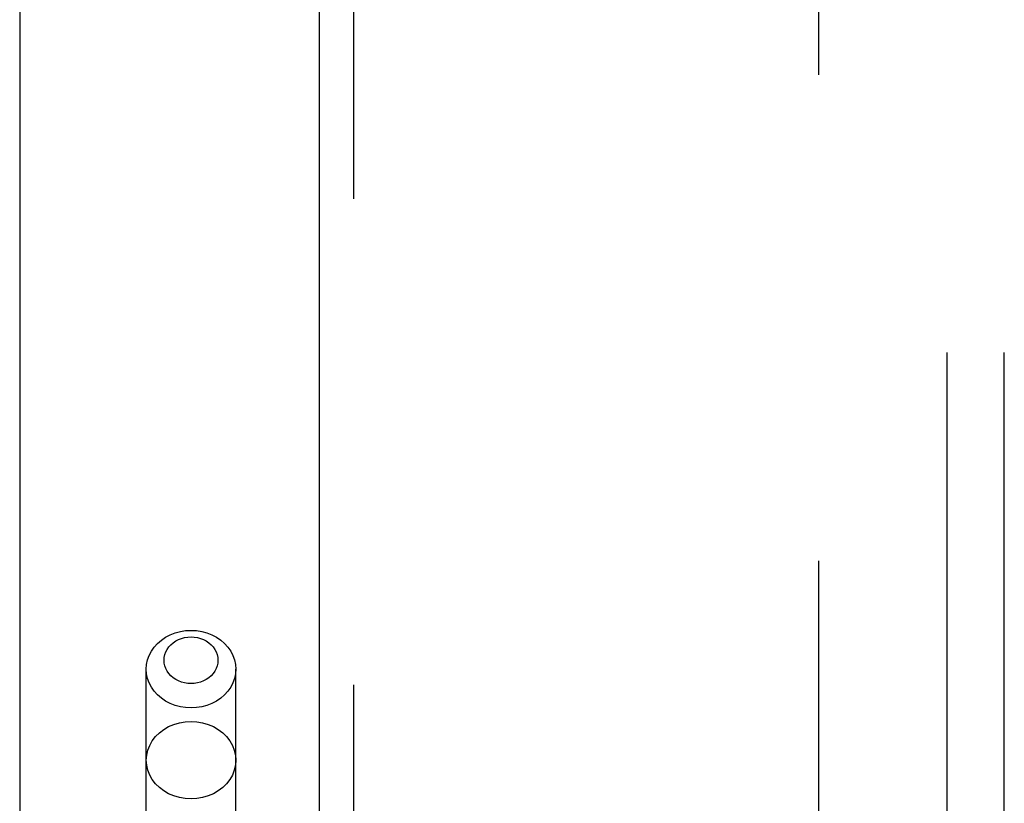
# Model space of a CAD drawing. Header units: inches. Extents: x 0 to 193, y 0 to 125.
# Tile 40 of 256: x 28.86 to 31.01, y 37.4 to 39.12. Entities that reach past the tile are written whole.
import ezdxf

# ---------------------------------------------------------------- set-up
doc = ezdxf.new("R2010")
doc.units = ezdxf.units.IN
doc.header["$LTSCALE"] = 10.635988
doc.header["$MEASUREMENT"] = 0
doc.linetypes.add('HIDDEN', pattern=[0.2, 0.1, -0.1])
doc.layers.get('0').update_dxf_attribs({"linetype": 'CONTINUOUS'})
for name, color, linetype in [('DEFAULT_2', 8, 'HIDDEN'), ('LEFTHAND_DOOR_ASSEMBLY', 7, 'CONTINUOUS'), ('SUBPANEL', 7, 'CONTINUOUS')]:
    doc.layers.add(name, color=color, linetype=linetype)

msp = doc.modelspace()

# ---------------------------------------------------------------- linework, layer by layer
at = {"color": 3, "linetype": 'Continuous'}
msp.add_line((28.8584, 94.1916), (28.8584, 31.2697), dxfattribs=at)
at = {"layer": 'DEFAULT_2', "color": 8, "linetype": 'HIDDEN'}
msp.add_line((30.6084, 32.6137), (30.6084, 89.7177), dxfattribs=at)
at = {"layer": 'LEFTHAND_DOOR_ASSEMBLY', "color": 3, "linetype": 'Continuous'}
msp.add_line((29.5141, 90.8407), (29.5141, 31.4907), dxfattribs=at)
at = {"layer": 'LEFTHAND_DOOR_ASSEMBLY', "color": 8, "linetype": 'HIDDEN'}
for p, q in [((29.5891, 90.8407), (29.5891, 31.4907)), ((29.1356, 34.5127), (29.1356, 37.695)), ((29.3316, 34.5127), (29.3316, 37.695))]:
    msp.add_line(p, q, dxfattribs=at)
for points in [[(29.1356, 37.695), (29.1363, 37.7052), (29.1385, 37.7153), (29.142, 37.7251), (29.1468, 37.7345), (29.153, 37.7432), (29.1603, 37.7513), (29.1686, 37.7585), (29.1779, 37.7649), (29.1881, 37.7702), (29.1989, 37.7744), (29.2102, 37.7774), (29.2218, 37.7793), (29.2336, 37.7799)], [(29.2336, 37.7799), (29.2454, 37.7793), (29.2571, 37.7774), (29.2684, 37.7744), (29.2792, 37.7702), (29.2893, 37.7649), (29.2986, 37.7585), (29.307, 37.7513), (29.3143, 37.7432), (29.3204, 37.7345), (29.3253, 37.7251), (29.3288, 37.7153), (29.3309, 37.7052), (29.3316, 37.695)], [(29.2336, 37.6634), (29.2265, 37.6638), (29.2195, 37.6649), (29.2127, 37.6667), (29.2062, 37.6693), (29.2001, 37.6725), (29.1945, 37.6763), (29.1895, 37.6806), (29.1851, 37.6855), (29.1814, 37.6908), (29.1785, 37.6964), (29.1763, 37.7023), (29.175, 37.7084), (29.1746, 37.7145), (29.1751, 37.7207), (29.1763, 37.7267), (29.1785, 37.7326), (29.1814, 37.7383), (29.1851, 37.7435), (29.1895, 37.7484), (29.1945, 37.7528), (29.2001, 37.7566), (29.2062, 37.7598), (29.2127, 37.7623), (29.2195, 37.7641), (29.2265, 37.7652), (29.2336, 37.7656)], [(29.2336, 37.7656), (29.2408, 37.7652), (29.2477, 37.7641), (29.2545, 37.7623), (29.261, 37.7598), (29.2671, 37.7566), (29.2727, 37.7528), (29.2778, 37.7484), (29.2822, 37.7435), (29.2859, 37.7383), (29.2888, 37.7326), (29.2909, 37.7267), (29.2922, 37.7207), (29.2926, 37.7145), (29.2922, 37.7083), (29.2909, 37.7023), (29.2888, 37.6964), (29.2858, 37.6908), (29.2822, 37.6855), (29.2778, 37.6806), (29.2727, 37.6763), (29.2671, 37.6725), (29.261, 37.6693), (29.2545, 37.6667), (29.2477, 37.6649), (29.2408, 37.6638), (29.2336, 37.6634)], [(29.2336, 37.6101), (29.2218, 37.6108), (29.2102, 37.6126), (29.1989, 37.6157), (29.1881, 37.6199), (29.1779, 37.6252), (29.1686, 37.6315), (29.1603, 37.6387), (29.153, 37.6468), (29.1468, 37.6556), (29.142, 37.6649), (29.1385, 37.6747), (29.1363, 37.6848), (29.1356, 37.695)], [(29.3316, 37.695), (29.3309, 37.6848), (29.3288, 37.6747), (29.3253, 37.6649), (29.3204, 37.6556), (29.3143, 37.6468), (29.307, 37.6387), (29.2986, 37.6315), (29.2893, 37.6252), (29.2792, 37.6199), (29.2684, 37.6157), (29.2571, 37.6126), (29.2454, 37.6108), (29.2336, 37.6101)], [(29.1356, 37.4958), (29.1365, 37.5068), (29.139, 37.5177), (29.1431, 37.5282), (29.1487, 37.5382), (29.1559, 37.5474), (29.1643, 37.5558), (29.174, 37.5631), (29.1846, 37.5693), (29.1961, 37.5742), (29.2083, 37.5777), (29.2208, 37.5799), (29.2336, 37.5806)], [(29.2336, 37.5806), (29.2464, 37.5799), (29.259, 37.5777), (29.2711, 37.5742), (29.2826, 37.5693), (29.2933, 37.5631), (29.3029, 37.5558), (29.3114, 37.5474), (29.3185, 37.5382), (29.3242, 37.5282), (29.3283, 37.5177), (29.3308, 37.5068), (29.3316, 37.4958)], [(29.2336, 37.4109), (29.2208, 37.4116), (29.2083, 37.4138), (29.1961, 37.4174), (29.1846, 37.4223), (29.174, 37.4284), (29.1643, 37.4357), (29.1559, 37.4441), (29.1487, 37.4533), (29.1431, 37.4633), (29.139, 37.4738), (29.1365, 37.4847), (29.1356, 37.4958)], [(29.3316, 37.4958), (29.3308, 37.4847), (29.3283, 37.4738), (29.3242, 37.4633), (29.3185, 37.4533), (29.3114, 37.4441), (29.3029, 37.4357), (29.2933, 37.4284), (29.2826, 37.4223), (29.2711, 37.4174), (29.259, 37.4138), (29.2464, 37.4116), (29.2336, 37.4109)]]:
    msp.add_lwpolyline(points, dxfattribs=at)
at = {"layer": 'SUBPANEL', "color": 8, "linetype": 'HIDDEN'}
for p, q in [((30.8896, 35.1969), (30.8896, 87.1344)), ((31.0146, 35.1969), (31.0146, 87.1344))]:
    msp.add_line(p, q, dxfattribs=at)

doc.saveas('drawing.dxf')
